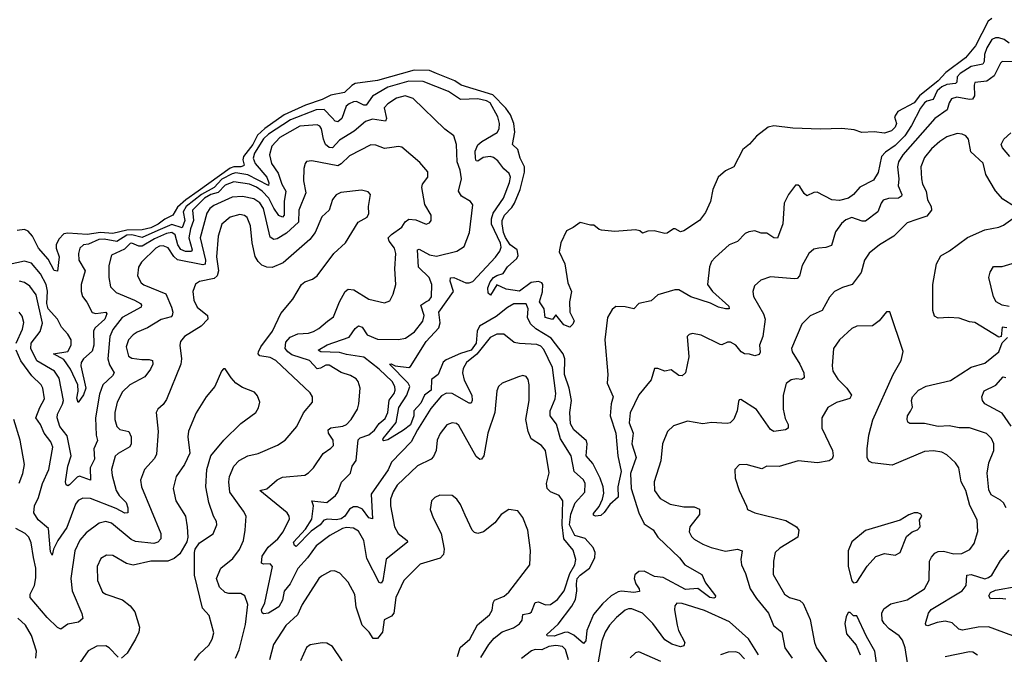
# Model space of a CAD drawing. Extents: x 2133489 to 2292442, y 756223 to 916462.
# Tile 43 of 256: x 2225017 to 2230707, y 789227 to 792896. Entities that reach past the tile are written whole.
import ezdxf

# ---------------------------------------------------------------- set-up
doc = ezdxf.new("R2010")
doc.units = 0

msp = doc.modelspace()

# ---------------------------------------------------------------- linework, layer by layer
at = {"layer": '0CON20XD'}
for points in [[(2230635, 792901.9), (2230613.7, 792886.3), (2230539.8, 792745), (2230482.1, 792675), (2230368.6, 792591.4), (2230325, 792541.5), (2230216.9, 792455), (2230185.1, 792414.9), (2230091.1, 792365), (2230072.9, 792335), (2230084.6, 792295), (2230075, 792274.4), (2230055, 792253.1), (2230015, 792239.6), (2229955, 792248.2), (2229883.9, 792243.9), (2229839.8, 792259.8), (2229767.7, 792267.7), (2229643.9, 792263.9), (2229485, 792268.6), (2229375, 792281.4), (2229342.5, 792275), (2229275, 792222), (2229235, 792176), (2229196, 792145), (2229144.2, 792045.8), (2229095, 792021.2), (2229052.5, 791985), (2229022.2, 791915), (2229009.4, 791845), (2228979.7, 791780.3), (2228944.5, 791735.5), (2228855, 791675.8), (2228835, 791670), (2228805, 791687.5), (2228795, 791687.5), (2228757.7, 791662.3), (2228745, 791660), (2228683.9, 791676.1), (2228647, 791673), (2228615, 791662.5), (2228600, 791675), (2228575, 791681.2), (2228455, 791672), (2228379.5, 791679.5), (2228365, 791683.8), (2228335, 791708.8), (2228315, 791707.5), (2228255, 791723.3), (2228215, 791693.8), (2228176.2, 791675), (2228143.1, 791605), (2228133.6, 791553.6), (2228167.3, 791485), (2228184.3, 791374.3), (2228206, 791325), (2228194, 791265), (2228196.7, 791205), (2228220.6, 791155), (2228213.1, 791135), (2228195, 791118.6), (2228161.7, 791131.7), (2228115, 791190), (2228096.4, 791163.6), (2228053.3, 791175), (2228047.5, 791225), (2228020.9, 791265), (2228037, 791323), (2228039.6, 791365), (2228035, 791375.5), (2228015, 791382.1), (2227973, 791377), (2227905, 791326.9), (2227828.8, 791338.8), (2227775, 791362.5), (2227736.7, 791303.3), (2227723.1, 791315), (2227721.6, 791345), (2227735, 791380), (2227755, 791405.3), (2227775, 791417.8), (2227811.5, 791428.5), (2227835, 791466.6), (2227890.4, 791515), (2227897.1, 791532.9), (2227891.1, 791565), (2227851, 791595), (2227825, 791636.4), (2227813.3, 791665), (2227804.3, 791715.7), (2227805.6, 791735), (2227819.3, 791765), (2227860.6, 791809.4), (2227876.3, 791835), (2227909, 791915), (2227934.8, 792014.8), (2227933.4, 792045), (2227909.8, 792095), (2227895.3, 792145), (2227864.5, 792175), (2227878, 792245), (2227873.2, 792295), (2227853.2, 792345), (2227825.1, 792385), (2227751.2, 792461.2), (2227567.2, 792517.2), (2227531.6, 792541.6), (2227425, 792585.6), (2227385, 792602.2), (2227296.7, 792603.3), (2227085, 792543.5), (2226955, 792526.2), (2226935.5, 792515), (2226894.3, 792475), (2226815, 792460.4), (2226765.6, 792435), (2226668.6, 792401.4), (2226544.6, 792345.4), (2226433.2, 792266.8), (2226391.6, 792228.4), (2226363.1, 792175), (2226309.8, 792105), (2226305.5, 792085), (2226313.9, 792055), (2226309.5, 792050.5), (2226295.3, 792044.7), (2226255, 792045.1), (2226233, 792037), (2226048.1, 791905), (2225975.9, 791854.1), (2225928.6, 791811.4), (2225901.8, 791765), (2225855, 791743.1), (2225817, 791713), (2225775, 791693.1), (2225725, 791680.3), (2225635, 791679.3), (2225555, 791660.7), (2225483.5, 791666.5), (2225406.3, 791653.7), (2225295, 791661.2), (2225272.5, 791657.5), (2225242.4, 791627.6), (2225228, 791595), (2225228.4, 791575), (2225244.3, 791525.7), (2225235, 791441.2), (2225215, 791446.2), (2225181.5, 791511.5), (2225124.6, 791575), (2225090, 791645), (2225065, 791673.3), (2225045, 791683.3), (2225003, 791677)], [(2230735, 792760.5), (2230705, 792782.1), (2230675, 792791.2), (2230655, 792790), (2230635, 792780.3), (2230605, 792732.5), (2230592.8, 792695), (2230590.4, 792655), (2230581.8, 792638.2), (2230515, 792625.2), (2230452.4, 792585), (2230434.9, 792565.1), (2230432.5, 792535), (2230425, 792526.2), (2230375, 792520.7), (2230345, 792508), (2230318, 792485), (2230295.9, 792435), (2230258.1, 792425), (2230244.8, 792415), (2230221.6, 792385), (2230170.6, 792285), (2230131, 792225), (2230075, 792169.2), (2230019.6, 792130.4), (2229996.8, 792105), (2229978.4, 792011.6), (2229951.1, 791968.9), (2229872.2, 791927.8), (2229835.7, 791885), (2229805.8, 791865), (2229755, 791850), (2229710.8, 791855)], [(2230755, 792651.4), (2230695, 792654.4), (2230684.7, 792645.3), (2230648.5, 792571.5), (2230605, 792541.1), (2230536.7, 792533.3), (2230531.8, 792518.2), (2230533.7, 792455), (2230522.9, 792437.1), (2230505, 792433.9), (2230431.7, 792448.3), (2230402.3, 792437.7), (2230387.7, 792415), (2230376.1, 792373.9), (2230305, 792324.6), (2230120.3, 792115), (2230095.8, 792075), (2230090, 792045), (2230096.6, 791975), (2230093.9, 791935), (2230114.6, 791885), (2230113.3, 791875), (2230095.6, 791864.4), (2230037.6, 791862.4), (2230007.5, 791852.5), (2229995, 791835.8), (2229975.4, 791785), (2229905, 791732), (2229885, 791730.9), (2229825, 791752.5), (2229790.5, 791739.5), (2229765, 791717.5), (2229730.2, 791669.8), (2229708.6, 791591.4), (2229675, 791578), (2229635, 791575.8), (2229605, 791569.2), (2229576.2, 791543.8), (2229538.5, 791475), (2229522.9, 791415), (2229509.3, 791400.7), (2229495, 791396.9), (2229355, 791409.2), (2229300.3, 791389.7), (2229263, 791357), (2229254.2, 791325), (2229257.1, 791295), (2229315.5, 791195), (2229324.6, 791165), (2229312.1, 791065), (2229292.1, 791015), (2229295.5, 790974.5), (2229289.1, 790960.9), (2229265, 790952.9), (2229235, 790962.9), (2229205, 790964.4), (2229186.5, 790976.5), (2229155, 791014.3), (2229125, 791032.5), (2229107.7, 791032.3), (2229075, 791016.2), (2229065, 791018), (2228955, 791072.9), (2228905, 791082), (2228885, 791076.2), (2228874, 791065), (2228883, 790947), (2228864, 790855), (2228845, 790838), (2228825, 790839.2), (2228781.7, 790871.7), (2228745, 790864.3), (2228705, 790880), (2228685, 790880), (2228665, 790813.3), (2228595, 790728), (2228545, 790623.8), (2228538.7, 790565), (2228562.7, 790505), (2228553.5, 790445), (2228579.4, 790365), (2228547.1, 790272.9), (2228549.6, 790185), (2228593.8, 790045), (2228625, 789982), (2228677.2, 789947.2), (2228705.3, 789905.3), (2228829.4, 789785), (2228860, 789745), (2228958, 789688), (2228980.5, 789640.5), (2229037.5, 789565), (2229036.7, 789555), (2229028, 789552), (2229004.2, 789555), (2228935, 789607.3), (2228865, 789602.2), (2228735, 789671.2), (2228685, 789677.4), (2228625, 789707.9), (2228594.7, 789705.3), (2228572.2, 789687.8), (2228567.1, 789665), (2228576.9, 789635), (2228597.5, 789605), (2228598.7, 789591.3), (2228566.2, 789583.8), (2228495, 789592.4), (2228475, 789588.1), (2228435.5, 789565), (2228385, 789518.9), (2228333.4, 789456.6), (2228294.6, 789365), (2228287.9, 789305), (2228275, 789290), (2228219, 789339), (2228185, 789355.5), (2228165, 789354), (2228105, 789331.7), (2228064.7, 789334.7), (2228062.1, 789342.1), (2228129, 789401), (2228207.8, 789505), (2228229.2, 789545), (2228235.8, 789595), (2228233.8, 789635), (2228239.2, 789665), (2228255, 789684.4), (2228309, 789725), (2228339.5, 789785), (2228341.4, 789815), (2228330.6, 789845), (2228285, 789896), (2228224.2, 789915), (2228193.8, 789975), (2228202.5, 790037.5), (2228227.1, 790102.9), (2228282, 790165), (2228284.2, 790214.2), (2228275, 790236.7), (2228220.8, 790285), (2228203.6, 790375), (2228142.8, 790472.8), (2228118.4, 790558.4), (2228082.7, 790605), (2228081.4, 790635), (2228112, 790705), (2228114.1, 790735), (2228095.3, 790885), (2228045, 790988.9), (2228027.9, 791007.9), (2228005, 791018.2), (2227905, 791023.3), (2227875, 791030.6), (2227815, 791077.5), (2227775, 791077.1), (2227735, 791059.2), (2227658.2, 790961.8), (2227598.2, 790915), (2227579.9, 790880.1), (2227575.9, 790855), (2227585, 790812.5), (2227630.5, 790725), (2227631.8, 790695), (2227625, 790679.2), (2227615, 790678.5), (2227515, 790734.3), (2227483.2, 790736.8), (2227455, 790720.8), (2227392.5, 790647.5), (2227315, 790525.8), (2227279.1, 790455), (2227165, 790337.7), (2227147, 790293), (2227047.6, 790152.4), (2227055, 790011.4), (2227035, 790015.5), (2226997, 790067), (2226969.5, 790079.5), (2226945, 790079.8), (2226922.8, 790067.2), (2226894.8, 790025), (2226875, 790010.3), (2226845, 790004.6), (2226795, 790008.6), (2226775, 790003.1), (2226753.3, 789975), (2226700.9, 789939.1), (2226615, 789850), (2226605, 789855.7), (2226599.6, 789875), (2226669, 789951), (2226705, 790007.8), (2226714.8, 790084.8), (2226704, 790115), (2226791.2, 790105), (2226841.5, 790145), (2226855.8, 790165), (2226876.9, 790223.1), (2226927.9, 790275), (2226938.8, 790315), (2226961.6, 790348.4), (2226971.9, 790468.1), (2226985, 790479.6), (2227035, 790497), (2227066.5, 790523.5), (2227095, 790561.9), (2227128.8, 790591.2), (2227145.1, 790624.9), (2227152.8, 790697.2), (2227180, 790735), (2227185.9, 790755), (2227184.1, 790775), (2227168.6, 790805), (2227094.7, 790875), (2227005, 790944.1), (2226905, 790959.6), (2226865, 790971.7), (2226756.7, 790975), (2226742.2, 790985), (2226794.4, 791015.6), (2226920.3, 791059.7), (2226955, 791111.1), (2226975, 791125.5), (2226995, 791118.6), (2227024.4, 791074.4), (2227085, 791048.8), (2227205, 791046.2), (2227245.3, 791054.7), (2227298.1, 791091.9), (2227347.1, 791152.9), (2227353.3, 791185), (2227334, 791245), (2227362.9, 791265), (2227383.5, 791275), (2227396.2, 791293.8), (2227398.9, 791365), (2227382.3, 791405), (2227321.4, 791465), (2227314.7, 791565.3), (2227325, 791569.1), (2227385, 791537.5), (2227425, 791529.7), (2227543.2, 791556.8), (2227585, 791584), (2227616.5, 791665), (2227635.5, 791825), (2227621.4, 791845), (2227570.6, 791875), (2227553.3, 791905), (2227570.6, 791975), (2227562.3, 792025), (2227544.6, 792075), (2227541.5, 792175), (2227525.8, 792225), (2227473.8, 792263.8), (2227289.9, 792439.9), (2227245, 792454.7), (2227195, 792442.5), (2227145, 792408.9), (2227123.5, 792386.5), (2227135.8, 792325), (2227130.9, 792309.1), (2227055, 792320.2), (2227015, 792308.2), (2226949.5, 792250.5), (2226865, 792199.3), (2226825, 792155.3), (2226805, 792157), (2226784.4, 792175), (2226771.9, 792205), (2226761.2, 792265), (2226750.6, 792280.6), (2226735, 792288.2), (2226635, 792280.2), (2226520.9, 792215), (2226473.5, 792165), (2226459.7, 792115), (2226472.2, 792065), (2226509.5, 792009.5), (2226531.3, 791945), (2226555.3, 791905), (2226544.5, 791845), (2226545.7, 791765), (2226535, 791754), (2226515, 791764.1), (2226485, 791806.5), (2226456.5, 791865), (2226417, 791905), (2226385, 791927.1), (2226345, 791944.5), (2226255, 791958.3), (2226205, 791938.3), (2226163.8, 791896.2), (2226121, 791885), (2226085, 791864.9), (2226015.5, 791795), (2226021.3, 791735), (2226003.5, 791686.5), (2225994.1, 791635), (2226013.8, 791565), (2226008.9, 791555), (2225975, 791555.4), (2225948.1, 791568.1), (2225931.2, 791595), (2225915, 791652.2), (2225895, 791665.9), (2225865, 791659.5), (2225795, 791630), (2225725, 791586.6), (2225705, 791586.7), (2225665, 791603.4), (2225655, 791602.2), (2225621.6, 791568.4), (2225547.1, 791535), (2225532.5, 791475), (2225531.8, 791405), (2225541.9, 791351.9), (2225575, 791319.2), (2225680, 791275), (2225714.4, 791255), (2225721.4, 791245), (2225719.2, 791235), (2225609.3, 791175), (2225555, 791105.4), (2225537.9, 791065), (2225525.6, 790935), (2225535, 790901.1), (2225563.5, 790855), (2225552.7, 790837.3), (2225497.3, 790785), (2225477.9, 790732.1), (2225455.7, 790595), (2225458.9, 790495), (2225466.9, 790463.1), (2225444.7, 790415), (2225448.1, 790355), (2225424.2, 790305.8), (2225425.8, 790235), (2225361.9, 790258.1), (2225348.1, 790251.9), (2225305, 790207.7), (2225295, 790202.1), (2225285, 790208), (2225282.3, 790225), (2225294.7, 790314.7), (2225314.2, 790375), (2225290.4, 790490.4)], [(2229710.8, 791855), (2229625, 791898.2), (2229605, 791896.4), (2229565, 791877.5), (2229550.2, 791890.2), (2229525, 791931.2), (2229515, 791940), (2229500.5, 791939.5), (2229458.8, 791885), (2229434.3, 791835.7), (2229426.5, 791715), (2229396.4, 791633.6), (2229375, 791634.3), (2229335, 791661.4), (2229301.7, 791661.7), (2229265, 791674.4), (2229230.2, 791669.8), (2229209.7, 791660.3), (2229165, 791614.4), (2229116, 791594), (2229035, 791520.8), (2229015, 791497.5), (2229002.9, 791467.1), (2228992.2, 791365), (2229019.4, 791325), (2229115, 791238.9), (2229115.8, 791224.2), (2229095, 791223.6), (2229055, 791234.7), (2229008, 791258), (2228895, 791294.6), (2228825, 791334.3), (2228802.5, 791335), (2228705, 791305.6), (2228665, 791270), (2228595, 791256.2), (2228565, 791224), (2228515, 791235.8), (2228462.5, 791237.5), (2228440, 791220), (2228413.3, 791175), (2228398, 791045), (2228414.6, 790845), (2228411.1, 790795), (2228446.4, 790715), (2228434.3, 790675), (2228429.5, 790605), (2228461.6, 790505), (2228472.5, 790375), (2228492.5, 790285), (2228473.5, 790195), (2228475.7, 790135), (2228427.1, 790092.9), (2228395, 790048.1), (2228375, 790030.5), (2228345, 790026), (2228332.3, 790032.3), (2228331.7, 790041.7), (2228365, 790081.2), (2228384.3, 790125), (2228391.7, 790158.3), (2228387.8, 790195), (2228370.6, 790245), (2228329.5, 790329.5), (2228290.3, 790375), (2228296.4, 790445), (2228291.3, 790461.3), (2228218.5, 790525), (2228200, 790560), (2228195.2, 790625), (2228206, 790695), (2228192.5, 790765), (2228165.1, 790845), (2228166.5, 790935), (2228157.4, 790965), (2228088.4, 791055), (2227999, 791109), (2227967.9, 791137.9), (2227951.4, 791175), (2227954.3, 791224.3), (2227942.9, 791252.9), (2227873.1, 791253.1), (2227835, 791232.2), (2227770.7, 791179.3), (2227673.3, 791125), (2227660.8, 791095), (2227655.1, 791025), (2227625, 790986.1), (2227563.9, 790966.1), (2227480.8, 790929.2), (2227464.4, 790915.6), (2227435.6, 790845), (2227397.3, 790815), (2227394, 790755), (2227355.4, 790724.6), (2227335, 790679.5), (2227295.3, 790635), (2227294.4, 790605), (2227275, 790554.6), (2227235, 790522.7), (2227145, 790466.9), (2227121.5, 790461.5), (2227116.2, 790465), (2227117.8, 790475), (2227192.3, 790567.7), (2227207.3, 790655), (2227254.2, 790725), (2227271, 790775), (2227262.1, 790795), (2227154.3, 790905), (2227163, 790907), (2227185.8, 790895.8), (2227265, 790885.5), (2227275, 790890.6), (2227366.3, 791035), (2227439.3, 791115), (2227446.4, 791143.6), (2227438.4, 791205), (2227523.6, 791325), (2227504.1, 791385), (2227506.6, 791403.4), (2227525, 791405.3), (2227595, 791375.3), (2227615, 791374.7), (2227635, 791383.2), (2227766.8, 791523.2), (2227792.1, 791557.9), (2227798.3, 791581.7), (2227795, 791604.2), (2227742.9, 791712.9), (2227742.4, 791745), (2227752.2, 791777.8), (2227813.4, 791865), (2227847.9, 791955), (2227852.5, 791985), (2227845, 792007.5), (2227815, 792034.3), (2227780.7, 792080.7), (2227755, 792100), (2227735.3, 792105.3), (2227695, 792098.4), (2227665, 792077.1), (2227655, 792080.8), (2227650.7, 792095), (2227649.5, 792135), (2227665, 792172.3), (2227687.5, 792192.5), (2227775.6, 792244.4), (2227788.4, 792265), (2227789.5, 792295), (2227780, 792335), (2227735.3, 792415), (2227715, 792426), (2227665, 792437.4), (2227565, 792435.3), (2227495, 792480.9), (2227348.1, 792538.1), (2227265, 792539.7), (2227144.6, 792505), (2227055, 792453.6), (2227018.4, 792401.6), (2227005, 792402.1), (2226963, 792423), (2226945, 792421.7), (2226920.1, 792409.9), (2226904.3, 792395), (2226877.5, 792325), (2226855, 792305.4), (2226839.2, 792309.2), (2226822, 792328), (2226775.9, 792375.9), (2226730, 792375), (2226582.4, 792317.6), (2226455, 792233.8), (2226425, 792206.5), (2226374.3, 792125), (2226365.9, 792095), (2226377.7, 792065), (2226444, 791985), (2226457.3, 791952.7), (2226455, 791936.9), (2226335, 791999.6), (2226265, 792010.4), (2226245.2, 792005.2), (2226185, 791973.1), (2226140, 791925), (2226066.7, 791885), (2225978.4, 791815), (2225961.5, 791785), (2225971.1, 791735), (2225955, 791692.4), (2225895, 791711.8), (2225815, 791676.6), (2225725, 791637.4), (2225665, 791652), (2225635, 791649.7), (2225577.2, 791612.8), (2225505, 791626.2), (2225475, 791626), (2225415, 791598.5), (2225385, 791593.9), (2225363.8, 791575), (2225356.4, 791543.6), (2225359.2, 791505), (2225395.9, 791445), (2225372.2, 791365), (2225372, 791325), (2225380, 791295), (2225403.9, 791263.9), (2225435, 791202.9), (2225457.5, 791197.5), (2225514.6, 791204.6), (2225520.9, 791195), (2225508.7, 791165), (2225453.6, 791115), (2225442.6, 791097.4), (2225445.3, 791015.3), (2225435, 790980), (2225385.5, 790935), (2225372.1, 790915), (2225369.1, 790895), (2225399.1, 790765), (2225385, 790727.1), (2225355, 790683.8), (2225347.4, 790707.4), (2225355, 790748.8), (2225352.7, 790785), (2225310.5, 790875), (2225271.7, 790931.7), (2225212, 790965), (2225295, 790978.5), (2225315, 791014), (2225313.4, 791045), (2225295, 791078.9), (2225258.9, 791118.9), (2225234.8, 791165), (2225181.7, 791225), (2225172.8, 791255), (2225177.3, 791327.3), (2225170.6, 791365), (2225136.8, 791426.8), (2225085, 791488.4), (2225045, 791499.5), (2224955, 791480.3)], [(2230765, 791816.7), (2230698.7, 791858.7), (2230656.2, 791906.2), (2230600.6, 792000.6), (2230585, 792066), (2230512.4, 792132.4), (2230499.2, 792205), (2230484.4, 792224.4), (2230462.5, 792235), (2230435, 792237.5), (2230375, 792218.2), (2230335, 792192.5), (2230285, 792148.9), (2230245, 792099.2), (2230224.5, 792045), (2230227.5, 791975), (2230234.6, 791944.6), (2230255.4, 791905), (2230263.2, 791855), (2230284.5, 791815), (2230285.5, 791795), (2230259.4, 791760.6), (2230201.4, 791741.4), (2230145, 791722), (2230069.2, 791645), (2229985.8, 791595), (2229925, 791545.8), (2229897.8, 791505), (2229879.5, 791435), (2229827.5, 791365), (2229771.7, 791348.3), (2229726, 791324), (2229697.3, 791292.7), (2229654.7, 791215.3), (2229585, 791184.4), (2229537.1, 791135), (2229476.7, 790995), (2229480.5, 790975), (2229525, 790905.5), (2229548.2, 790855), (2229549.4, 790825), (2229535, 790815.7), (2229505, 790819.4), (2229475, 790814.4), (2229446.3, 790793.7), (2229429.2, 790725), (2229429.6, 790645), (2229440.8, 790590.8), (2229457.5, 790555), (2229458, 790535), (2229442.5, 790525), (2229374.4, 790515.6), (2229355, 790526.7), (2229275, 790642.5), (2229185, 790700), (2229175, 790697.5), (2229171.2, 790688.8), (2229162.5, 790635), (2229143, 790587), (2229122.5, 790565), (2229105, 790561.4), (2229015, 790568.1), (2228965, 790560), (2228875, 790574.4), (2228795, 790547.5), (2228760.8, 790515), (2228730.5, 790445), (2228722.1, 790345), (2228683.3, 790225), (2228684.5, 790175), (2228718.4, 790128.4), (2228775.3, 790095.3), (2228855, 790080.3), (2228915, 790079.6), (2228946, 790066), (2228944.4, 790035), (2228890, 789965), (2228885.6, 789935), (2228898.6, 789908.6), (2228915, 789892.2), (2228965, 789863.8), (2229013.3, 789845), (2229095, 789822.7), (2229165, 789834.5), (2229192, 789825), (2229184.5, 789775), (2229187.7, 789745), (2229210.4, 789695), (2229238.2, 789605), (2229275, 789549.5), (2229344.5, 789465), (2229373.1, 789393.1), (2229421.9, 789355), (2229438.2, 789265), (2229480, 789205)], [(2230738, 792105), (2230695.4, 792155), (2230687.9, 792175), (2230704.5, 792205), (2230745, 792241.1)], [(2226505, 790235.4), (2226535, 790251.1), (2226665, 790263.6), (2226685, 790275.7), (2226714.7, 790305.3), (2226771.3, 790388.7), (2226815, 790418.1), (2226829.4, 790435), (2226829.1, 790465), (2226801.5, 790505), (2226799.5, 790525), (2226814.3, 790535.7), (2226885, 790546), (2226904.8, 790555.2), (2226932.9, 790585), (2226968.2, 790645), (2226976.2, 790675), (2226983.3, 790765), (2226973.6, 790803.6), (2226960.2, 790820.2), (2226928.6, 790838.6), (2226875, 790856.1), (2226805, 790899.2), (2226785, 790898.9), (2226755, 790880.9), (2226735, 790878.2), (2226692.3, 790925), (2226589.3, 790959.3), (2226565.5, 790975), (2226551.8, 790995), (2226555, 791032), (2226579.1, 791060.9), (2226625, 791080), (2226685, 791083.8), (2226715, 791092.7), (2226745, 791110.5), (2226795, 791153.6), (2226830.9, 791179.1), (2226864.2, 791265.8), (2226896.9, 791325), (2226915, 791338.5), (2226948, 791335), (2227035, 791279.4), (2227125, 791259.2), (2227155, 791271.2), (2227175, 791310), (2227191.1, 791365), (2227185.4, 791455), (2227189.6, 791545), (2227181.8, 791575), (2227151.5, 791615), (2227145.5, 791635), (2227164.4, 791655), (2227224.1, 791695.9), (2227245, 791726.9), (2227265, 791741.8), (2227305, 791738.2), (2227365, 791714.4), (2227385, 791722), (2227394, 791735), (2227394.2, 791765), (2227357.4, 791827.4), (2227340, 791925), (2227344.5, 791945.5), (2227376, 791985), (2227375, 792016.7), (2227329.7, 792069.7), (2227225, 792158), (2227205, 792162.5), (2227166.9, 792156.9), (2227125, 792151.2), (2227075, 792171.1), (2227045, 792171.5), (2226921.7, 792108.3), (2226875, 792062.3), (2226855, 792051.3), (2226705, 792079.2), (2226675, 792076.7), (2226665.8, 792064.2), (2226659.2, 792035), (2226656.5, 791965), (2226669.5, 791895), (2226630.5, 791795), (2226627, 791725), (2226559.1, 791660.9), (2226505, 791628.4), (2226484.8, 791624.8), (2226465, 791639.5), (2226426, 791805), (2226405, 791836.7), (2226369.5, 791859.5), (2226305, 791874.3), (2226245, 791869.2), (2226138.3, 791821.7), (2226115, 791803.8), (2226097.9, 791777.9), (2226059.8, 791635), (2226091, 791505), (2226088, 791482), (2226075, 791478.3), (2225928.3, 791508.3), (2225907.2, 791527.2), (2225875, 791577.5), (2225845, 791589.5), (2225825, 791586.9), (2225804.2, 791575), (2225721.5, 791495), (2225703.5, 791465), (2225698.2, 791415), (2225718.5, 791375), (2225735, 791362.5), (2225861.5, 791311.5), (2225894.7, 791235), (2225901.1, 791205), (2225898.5, 791185), (2225891.8, 791178.2), (2225835, 791163.5), (2225755, 791115.4), (2225695, 791090.5), (2225671.9, 791075), (2225645.4, 791044.6), (2225632.1, 791005), (2225645, 790950.8), (2225665, 790938.8), (2225722.5, 790932.5), (2225765, 790931.8), (2225784.2, 790925), (2225785.4, 790905), (2225773.3, 790875), (2225739.6, 790830.4), (2225653.5, 790785), (2225610, 790745), (2225579.7, 790685), (2225566.2, 790625), (2225566.2, 790585), (2225577.3, 790545), (2225595, 790527.7), (2225647.1, 790515), (2225661.8, 790485), (2225661.2, 790445), (2225652.8, 790427.2), (2225585, 790388.8), (2225567.7, 790372.3), (2225548.2, 790295), (2225551.3, 790261.3), (2225574.3, 790174.3), (2225590.9, 790145), (2225631.1, 790105), (2225641.1, 790075), (2225642, 790045), (2225625, 790042.7), (2225575, 790070), (2225425, 790127.6), (2225380.9, 790129.1), (2225355, 790116.4), (2225339.6, 790095), (2225289, 789961), (2225236.7, 789885), (2225212, 789835), (2225205, 789800), (2225195, 789820), (2225182.5, 789955), (2225124.3, 790005), (2225098.6, 790045), (2225102.5, 790085), (2225126.2, 790133.8), (2225148.4, 790215), (2225184.7, 790295), (2225207.5, 790425), (2225196.8, 790455), (2225158.7, 790505), (2225136, 790556), (2225110.4, 790595), (2225132.9, 790655), (2225160.8, 790705), (2225150.9, 790765), (2225140.5, 790785), (2225087.8, 790837.8), (2225024.2, 790924.2), (2224995.6, 790985)], [(2226264, 789206), (2226285, 789252.5), (2226320.7, 789399.3), (2226334.4, 789515), (2226317.1, 789565), (2226295, 789579.4), (2226225, 789579.3), (2226203.3, 789585), (2226171.8, 789615), (2226153.4, 789665), (2226178.8, 789725), (2226248.7, 789781.3), (2226287.3, 789832.7), (2226309.1, 789885), (2226319.3, 789945), (2226324.6, 790025), (2226310.4, 790055), (2226230.8, 790165), (2226224.4, 790224.4), (2226229.3, 790255), (2226255, 790315.5), (2226285, 790347.6), (2226335, 790374), (2226395, 790388.2), (2226506, 790436), (2226550.8, 790465), (2226617.5, 790545), (2226656.4, 790623.6), (2226708.8, 790685), (2226708, 790715), (2226695, 790738.8), (2226496.9, 790925), (2226465, 790943.1), (2226405, 790952.3), (2226395.4, 790965), (2226396.1, 790975), (2226410.6, 791005), (2226478.2, 791095), (2226525, 791197.5), (2226595, 791281.2), (2226645, 791366), (2226665, 791381.4), (2226708.8, 791395), (2226735, 791414.3), (2226831.9, 791545), (2226900, 791605), (2226972.5, 791725), (2227025.6, 791755), (2227034.4, 791775), (2227033.2, 791816.8), (2227043.3, 791885), (2227031.2, 791901.2), (2226991.2, 791911.2), (2226872.6, 791897.4), (2226845, 791884.2), (2226823.7, 791856.3), (2226806, 791795), (2226763.5, 791756.5), (2226723.7, 791666.3), (2226692.5, 791625), (2226539.1, 791490.9), (2226475, 791462.9), (2226445, 791464.3), (2226416.4, 791476.4), (2226395, 791497.5), (2226377.1, 791527.1), (2226359.3, 791605), (2226350, 791705), (2226331.5, 791751.5), (2226315, 791764.6), (2226289.8, 791769.8), (2226233.1, 791755), (2226185.8, 791714.2), (2226162.7, 791645), (2226154.8, 791525), (2226165.6, 791445), (2226158.1, 791415), (2226141.1, 791398.9), (2226055, 791382.5), (2226032.3, 791367.7), (2226017.5, 791325), (2226023.3, 791275), (2226043.1, 791233.1), (2226102.7, 791185), (2226103.6, 791165), (2226065, 791124.5), (2225970, 791065), (2225946.9, 791035), (2225942.5, 791015), (2225952.7, 790935), (2225948.5, 790905), (2225865, 790701.2), (2225845, 790672), (2225815.5, 790644.5), (2225805.6, 790624.4), (2225816.1, 790515), (2225807.1, 790385), (2225795, 790360), (2225738.9, 790295), (2225715.6, 790235), (2225720, 790195), (2225832.7, 789925), (2225833.1, 789895), (2225814.6, 789875.4), (2225791.2, 789868.8), (2225685, 789879.3), (2225661.5, 789891.5), (2225547.3, 789985), (2225515, 789995.9), (2225475.3, 789984.7), (2225399.9, 789930.1), (2225365, 789886.9), (2225335.2, 789824.8), (2225312, 789665), (2225320.7, 789595), (2225375.9, 789464.1), (2225382, 789435), (2225357.3, 789412.7), (2225295, 789401.4), (2225255, 789373.3), (2225235, 789382), (2225175, 789439.5), (2225077.5, 789555), (2225077.9, 789575), (2225102.8, 789625), (2225109.6, 789670.4), (2225109.3, 789725), (2225097.4, 789787.4)], [(2230722, 791115), (2230695, 791118.1), (2230688.8, 791065), (2230675, 791060), (2230536.7, 791145), (2230505, 791149.6), (2230445, 791170.8), (2230385.4, 791174.6), (2230325, 791170), (2230302.7, 791182.7), (2230292.9, 791215), (2230294, 791365), (2230315.6, 791485), (2230340, 791530), (2230390.5, 791559.5), (2230493.9, 791636.1), (2230595, 791681.4), (2230675, 791696), (2230701.7, 791708.3), (2230810, 791785)], [(2230735, 791237.5), (2230695, 791246.2), (2230659.4, 791265), (2230643.7, 791293.7), (2230617.6, 791405), (2230624, 791436), (2230645, 791468.5), (2230695, 791468.8), (2230945, 791544.1)], [(2225290.4, 790490.4), (2225249.1, 790545), (2225234.2, 790595), (2225235, 790615.7), (2225265, 790673.1), (2225270.2, 790695), (2225245, 790824.4), (2225217.1, 790865), (2225115, 790924.5), (2225080.3, 790995), (2225083.7, 791025), (2225135.7, 791094.3), (2225148.3, 791141.7), (2225111.9, 791305), (2225075, 791355.3), (2225045, 791376), (2225015, 791385.3)], [(2224996.4, 791025), (2225032.9, 791107.1), (2225040.9, 791145), (2225031.7, 791181.7), (2225014.6, 791204.6)], [(2230147.7, 789177.7), (2230134.6, 789265), (2230118.3, 789308.3), (2230098.8, 789335), (2230041.5, 789375), (2230011.5, 789405), (2230000, 789425), (2229998.1, 789465), (2230010.2, 789489.8), (2230051.4, 789518.6), (2230145, 789541.8), (2230245, 789606.7), (2230273.1, 789656.9), (2230274.5, 789765), (2230285, 789788.6), (2230305, 789811.5), (2230325, 789821.2), (2230354.6, 789824.6), (2230415, 789807.9), (2230460.6, 789809.4), (2230506.9, 789833.1), (2230533, 789867), (2230552.8, 789937.2), (2230549.6, 790005), (2230508.2, 790088.2), (2230483.4, 790173.4), (2230456.9, 790225), (2230443.5, 790305), (2230424.4, 790335), (2230375, 790380), (2230345, 790395.5), (2230297.1, 790402.9), (2230245, 790400), (2230058.9, 790321.1), (2229943.9, 790333.9), (2229924.2, 790344.2), (2229914.2, 790365), (2229913.3, 790415), (2229924.5, 790495), (2229947.8, 790582.2), (2230064.5, 790845), (2230110, 790925), (2230122.3, 790977.7), (2230045, 791207.5), (2230025, 791206.7), (2229984, 791155), (2229945, 791125.7), (2229854, 791124), (2229825, 791110.8), (2229755, 791045.8), (2229719.2, 790995), (2229711.9, 790895), (2229716.7, 790865), (2229745, 790818.6), (2229795.8, 790765), (2229823.3, 790725), (2229813.6, 790706.4), (2229737, 790683), (2229686.7, 790655), (2229652, 790595), (2229652.9, 790535), (2229712.9, 790405), (2229717.5, 790375), (2229712.1, 790357.9), (2229694.5, 790345.5), (2229626.4, 790333.6), (2229515, 790345.8), (2229405, 790314), (2229335, 790315.8), (2229305, 790300), (2229215.8, 790324.2), (2229175, 790323.3), (2229150, 790295), (2229151.2, 790245), (2229174.4, 790175), (2229216.7, 790083.3), (2229223.3, 790065), (2229265, 790046), (2229445, 790001.5), (2229505.8, 789965), (2229520, 789945), (2229513.3, 789905), (2229408.6, 789841.4), (2229382.9, 789815), (2229371.9, 789765), (2229371.7, 789688.3), (2229437.1, 789575), (2229465, 789556.5), (2229525, 789538.5), (2229545, 789522), (2229585, 789428.8), (2229610.3, 789295), (2229621.3, 789265), (2229684.4, 789175)], [(2230717.5, 790075), (2230702.6, 790102.6), (2230685, 790119.4), (2230630.1, 790150.1), (2230617.9, 790177.9), (2230606.9, 790275), (2230618.2, 790335), (2230646.4, 790405), (2230645.5, 790445), (2230632.5, 790475), (2230603.7, 790503.7), (2230505, 790536), (2230445, 790536.2), (2230388.1, 790548.1), (2230325, 790544), (2230245, 790561.1), (2230161.4, 790561.4), (2230149.7, 790569.7), (2230144.5, 790585), (2230147.7, 790605), (2230165, 790633.3), (2230175.7, 790655.7), (2230170.8, 790695), (2230175.8, 790715), (2230210, 790755), (2230255, 790777.9), (2230395, 790810), (2230515, 790887.1), (2230595, 790910), (2230675.8, 790975), (2230695, 791027.5), (2230725, 791058.8)], [(2226027.7, 789192.3), (2226055, 789230), (2226109.6, 789280.4), (2226128.5, 789315), (2226138, 789352), (2226111.7, 789451.7), (2226073.7, 789493.7), (2226026.5, 789685), (2226026.2, 789815), (2226030, 789835), (2226055, 789872.5), (2226135, 789924.2), (2226155.7, 789975), (2226154.2, 789995), (2226137.1, 790025), (2226108.9, 790105), (2226091.5, 790195), (2226098.1, 790295), (2226121.4, 790375), (2226196.9, 790465), (2226295, 790560.8), (2226381.2, 790625), (2226397.3, 790652.7), (2226403.8, 790685), (2226391.2, 790721.2), (2226372.7, 790742.7), (2226305, 790770), (2226265.5, 790795.5), (2226238, 790825), (2226205, 790877.5), (2226195, 790877.5), (2226183.8, 790865), (2226144.3, 790775), (2226094.6, 790715.4), (2226037, 790623), (2225993.1, 790516.9), (2225988.5, 790485), (2225999.1, 790390.9), (2225970, 790325), (2225921.9, 790255), (2225904.4, 790185), (2225919.5, 790115), (2225974.3, 790025), (2225984.3, 789965), (2225987.5, 789905), (2225982.3, 789877.7), (2225942, 789808), (2225908.9, 789781.1), (2225873.6, 789766.4), (2225774.1, 789765.9), (2225673.1, 789743.1), (2225633.3, 789753.3), (2225555, 789798.5), (2225518.7, 789801.3), (2225485, 789780.8), (2225464.6, 789735.4), (2225465.5, 789655), (2225495, 789587.5), (2225515, 789574.4), (2225611.7, 789541.7), (2225655, 789507.8), (2225682.8, 789472.8), (2225709.3, 789385), (2225706.1, 789355), (2225685, 789314.3), (2225637.1, 789235), (2225605, 789205.7)], [(2227680.9, 789209.1), (2227727.2, 789285), (2227759.5, 789320.5), (2227805, 789357.5), (2227869.4, 789380.6), (2227905, 789403.6), (2227919.6, 789425), (2227925, 789457.5), (2227965, 789464.4), (2227975, 789472.5), (2227995, 789526.9), (2228015, 789531.1), (2228055, 789512.5), (2228085, 789514.6), (2228125, 789544.6), (2228162.8, 789595), (2228195.4, 789694.6), (2228224, 789745), (2228231.2, 789775), (2228215, 789830), (2228161.1, 789895), (2228151, 789975), (2228155.6, 790115), (2228133.8, 790145), (2228085, 790166.7), (2228065.4, 790185.4), (2228061.8, 790215), (2228076.2, 790276.2), (2228054.6, 790404.6), (2228032.5, 790435), (2227973.3, 790473.3), (2227955.5, 790515), (2227942.5, 790585), (2227960, 790695), (2227960, 790785), (2227955.6, 790815), (2227942.6, 790832.6), (2227925, 790838.2), (2227898.7, 790831.3), (2227805.8, 790794.2), (2227784, 790775), (2227775, 790750), (2227761.9, 790625), (2227722.7, 790505), (2227698.5, 790375), (2227685, 790355.7), (2227675, 790352.9), (2227655, 790370), (2227555, 790550.8), (2227540.9, 790560.9), (2227515.8, 790565.8), (2227485, 790554.2), (2227446.2, 790503.8), (2227429.4, 790465), (2227424.4, 790405), (2227408.8, 790371.2), (2227393.7, 790356.3), (2227315, 790317.8), (2227197.8, 790205), (2227174, 790166), (2227160.5, 790125), (2227160, 790085), (2227183.2, 789965), (2227203.8, 789925), (2227255.6, 789885), (2227256.9, 789875), (2227135, 789777.5), (2227115.3, 789655), (2227105, 789638), (2227095, 789642), (2227022, 789782), (2227006.2, 789885), (2226975, 789938.5), (2226945, 789957.5), (2226905, 789960), (2226882.9, 789955), (2226808.1, 789915), (2226730, 789855), (2226680.6, 789785), (2226625, 789723.3), (2226579.7, 789635), (2226545, 789592.5), (2226535, 789540), (2226515, 789502.5), (2226455.3, 789464.7), (2226425, 789460.9), (2226417.1, 789467.1), (2226414, 789485), (2226433.2, 789525), (2226476.9, 789735), (2226465, 789750), (2226425, 789748), (2226415, 789753.8), (2226418.2, 789795), (2226453.4, 789846.6), (2226508.2, 789895), (2226540, 789935), (2226575, 790010), (2226574.4, 790025), (2226562.5, 790045), (2226403.8, 790175), (2226445, 790184.4), (2226505, 790235.4)], [(2230745.7, 790545.7), (2230695, 790621.5), (2230595, 790676.2), (2230581.4, 790695), (2230576.6, 790715), (2230589.4, 790750.6), (2230657.3, 790782.7), (2230699.3, 790830.7), (2230715, 790826.8)], [(2225014.2, 790215.8), (2225035, 790273.3), (2225043.8, 790325), (2225019.6, 790465), (2224983.8, 790585)], [(2227547.6, 789215), (2227562.3, 789267.7), (2227618.5, 789315), (2227662.5, 789397.5), (2227731.2, 789455), (2227746.9, 789483.1), (2227752.5, 789525), (2227760.4, 789539.6), (2227816.1, 789563.9), (2227843.8, 789586.2), (2227964.4, 789745), (2227968.3, 789828.3), (2227953.1, 789945), (2227925, 790018.8), (2227895, 790056), (2227842.5, 790065), (2227800, 790035), (2227762.2, 789987.8), (2227696.2, 789935), (2227665, 789926), (2227645, 789932), (2227632, 789945), (2227591.3, 790031.3), (2227563.6, 790093.6), (2227542, 790125), (2227515.6, 790145.6), (2227445, 790147.1), (2227415, 790134.2), (2227395.8, 790115), (2227388, 790065), (2227405.8, 790015.8), (2227453.3, 789925), (2227470, 789835), (2227465.9, 789804.1), (2227446.1, 789783.9), (2227331.4, 789748.6), (2227237.5, 789655), (2227191.1, 789555), (2227179.1, 789465), (2227165, 789448.5), (2227122.4, 789427.6), (2227113.8, 789355), (2227085, 789319.5), (2227058.9, 789318.9), (2227035.4, 789355), (2226995.7, 789395.7), (2226960.9, 789500.9), (2226953.4, 789573.4), (2226915.8, 789645), (2226866.6, 789696.6), (2226835, 789710), (2226812.5, 789707.5), (2226760.6, 789679.4), (2226745.8, 789665), (2226648.2, 789515), (2226621.5, 789455), (2226555, 789393.5), (2226482.9, 789285), (2226460.4, 789195)], [(2229835, 789641.2), (2229855, 789644), (2229915, 789736.7), (2229965, 789793.3), (2230015, 789810), (2230075, 789800), (2230103.9, 789816.1), (2230142.1, 789907.9), (2230174.3, 789935.7), (2230205, 789947.5), (2230220.8, 789965), (2230217.5, 790005), (2230230, 790025), (2230225, 790037.5), (2230206.1, 790046.1), (2230185, 790046), (2230155, 790034.2), (2230105, 790002), (2229905, 789943.8), (2229825, 789876.7), (2229804.2, 789825), (2229804.4, 789735), (2229825, 789652.5), (2229835, 789641.2)], [(2225097.4, 789787.4), (2225082.4, 789872.4), (2225069.6, 789905), (2225048.5, 789925), (2224995, 789955.3)], [(2230755, 789334.2), (2230615, 789385.9), (2230555, 789384.2), (2230465, 789366.2), (2230443.5, 789373.5), (2230405, 789410), (2230365, 789418.1), (2230318.3, 789411.7), (2230265, 789392), (2230253.3, 789395), (2230251.2, 789405), (2230267.7, 789465), (2230283.2, 789486.8), (2230463.8, 789593.8), (2230485.3, 789625), (2230490, 789685), (2230515, 789688.7), (2230595, 789664.5), (2230615, 789670.5), (2230634.7, 789685.3), (2230685, 789769.2), (2230735, 789830)], [(2230715, 789545.3), (2230680.9, 789550.9), (2230627.6, 789547.6), (2230616.9, 789565), (2230627.6, 789585), (2230655, 789597.5), (2230785, 789621.3)], [(2229285.8, 789225), (2229227.6, 789317.6), (2229118.2, 789415), (2228975, 789481.3), (2228845, 789521.2), (2228815, 789523.1), (2228803.3, 789506.7), (2228801.3, 789485), (2228815.3, 789395), (2228824.2, 789364.2), (2228860.6, 789295), (2228855, 789276.2), (2228835, 789271.5), (2228785, 789286.8), (2228745, 789311.8), (2228675.3, 789405), (2228615, 789464.6), (2228555, 789490), (2228535, 789490.4), (2228515, 789481.8), (2228465, 789440.9), (2228424.6, 789395), (2228399.3, 789355), (2228381.1, 789305), (2228343.9, 789095)], [(2225110.5, 789205), (2225112.9, 789245), (2225085, 789336.2), (2225051.1, 789395), (2225006.8, 789436.8)], [(2229969.5, 789165), (2229958, 789245), (2229909.5, 789329.5), (2229855, 789450), (2229835, 789450), (2229815, 789470), (2229805, 789470), (2229792, 789445), (2229785.8, 789405), (2229794.3, 789345), (2229850.9, 789280.9), (2229872.9, 789225)], [(2225585, 789210), (2225534.4, 789265), (2225515, 789276.9), (2225463.3, 789275), (2225413.1, 789246.9), (2225285, 789064.5)], [(2226879.8, 789189.8), (2226825, 789273.3), (2226791.4, 789291.4), (2226765, 789294.3), (2226695, 789281.9), (2226673.3, 789266.7), (2226640.4, 789189.6)], [(2228188.3, 789195), (2228171.8, 789255), (2228153.4, 789273.4), (2228115, 789277.8), (2228075, 789271.7), (2228035, 789254.2), (2227995, 789254.7), (2227975, 789248.1), (2227916.5, 789203.5)], [(2228721.4, 789185), (2228595, 789242), (2228575, 789236.2), (2228545, 789206.2)], [(2229205, 789201.5), (2229175, 789234.5), (2229155, 789242.7), (2229110.5, 789240.5), (2229065.7, 789224.3)], [(2230551.7, 789221.7), (2230525, 789238.9), (2230505, 789241.1), (2230365, 789213.3)]]:
    msp.add_lwpolyline(points, dxfattribs=at)

doc.saveas('drawing.dxf')
